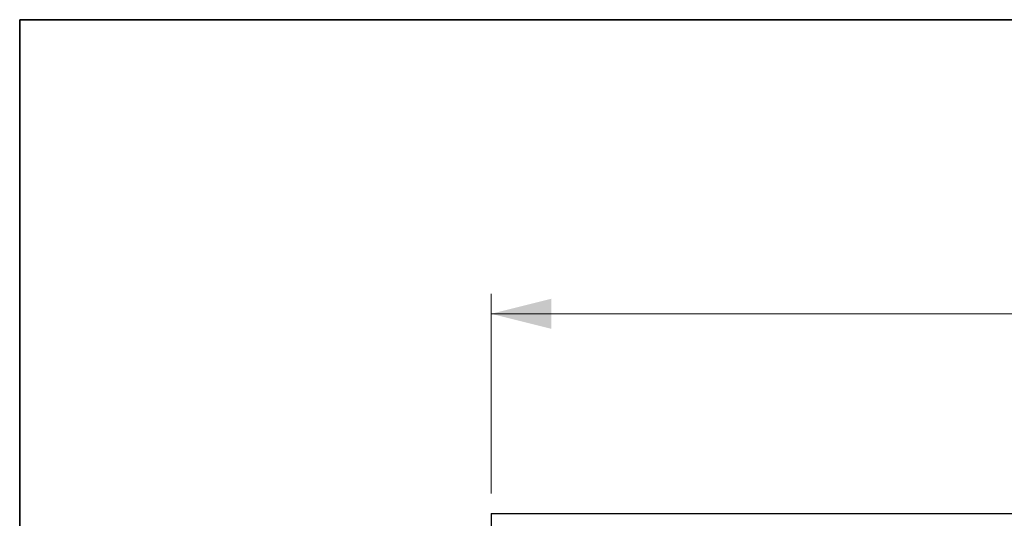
# Model space of a CAD drawing. Header units: millimetres. Extents: x 8 to 290, y 2 to 202.
# Tile 25 of 104: x 8 to 57, y 177 to 202. Entities that reach past the tile are written whole.
import ezdxf

# ---------------------------------------------------------------- set-up
doc = ezdxf.new("R2010")
doc.units = ezdxf.units.MM
doc.styles.add('SLDTEXTSTYLE2', font='TXT', dxfattribs={"width": 0.605})
doc.dimstyles.new('SLDDIMSTYLE2', dxfattribs={"dimtxt": 2.568319, "dimasz": 3, "dimexe": 0, "dimexo": 0.0625, "dimgap": 0.64208, "dimtad": 1, "dimlfac": 20, "dimrnd": 1e-09, "dimzin": 12, "dimdsep": 46, "dimtxsty": 'SLDTEXTSTYLE2', "dimsah": 1, "dimcen": 0.09, "dimadec": 0, "dimazin": 3, "dimtfac": 1, "dimtofl": 0, "dimtmove": 0, "dimatfit": 3, "dimfxl": 1, "dimfrac": 2, "dimtolj": 1, "dimtzin": 12, "dimarcsym": 0})

# ---------------------------------------------------------------- blocks, each defined once
blk = doc.blocks.new('_D_3')
at = {"color": 7, "linetype": 'Continuous', "lineweight": 0}
for p, q in [((31.583, 178.011), (31.583, 188.011)), ((143.183, 178.011), (143.183, 188.011)), ((31.583, 187.011), (143.183, 187.011))]:
    blk.add_line(p, q, dxfattribs=at)
at = {"color": 7, "linetype": 'Continuous', "lineweight": 18}
for points in [[(31.583, 187.011), (34.583, 186.261), (34.583, 187.761)], [(143.183, 187.011), (140.183, 187.761), (140.183, 186.261)]]:
    blk.add_solid(points, dxfattribs=at)
at = {"color": 7, "linetype": 'Continuous', "lineweight": 18, "insert": (83.463, 190.421), "char_height": 2.6458, "attachment_point": 1, "style": 'SLDTEXTSTYLE2'}
blk.add_mtext('2232', dxfattribs=at)

msp = doc.modelspace()

# ---------------------------------------------------------------- linework, layer by layer
at = {"color": 7, "linetype": 'Continuous', "lineweight": 35}
for q in [(289.98707, 201.72938), (7.98707, 6.72938)]:
    msp.add_line((7.98707, 201.72938), q, dxfattribs=at)
at = {"color": 7, "linetype": 'Continuous', "lineweight": 25}
for q in [(106.18283, 177.01084), (31.58283, 176.01084)]:
    msp.add_line((31.58283, 177.01084), q, dxfattribs=at)

# ---------------------------------------------------------------- dimensions: what is measured, and where the dimension line sits
at = {"color": 7, "linetype": 'Continuous', "lineweight": 18}
dim = msp.add_linear_dim(base=(143.18283, 187.01084), p1=(31.58283, 177.01084), p2=(143.18283, 177.01084), dimstyle='SLDDIMSTYLE2', dxfattribs=at)
dim.commit()
dim.dimension.update_dxf_attribs({"geometry": '_D_3', "text_midpoint": (87.38283, 187.01084), "dimtype": 160})

doc.saveas('drawing.dxf')
